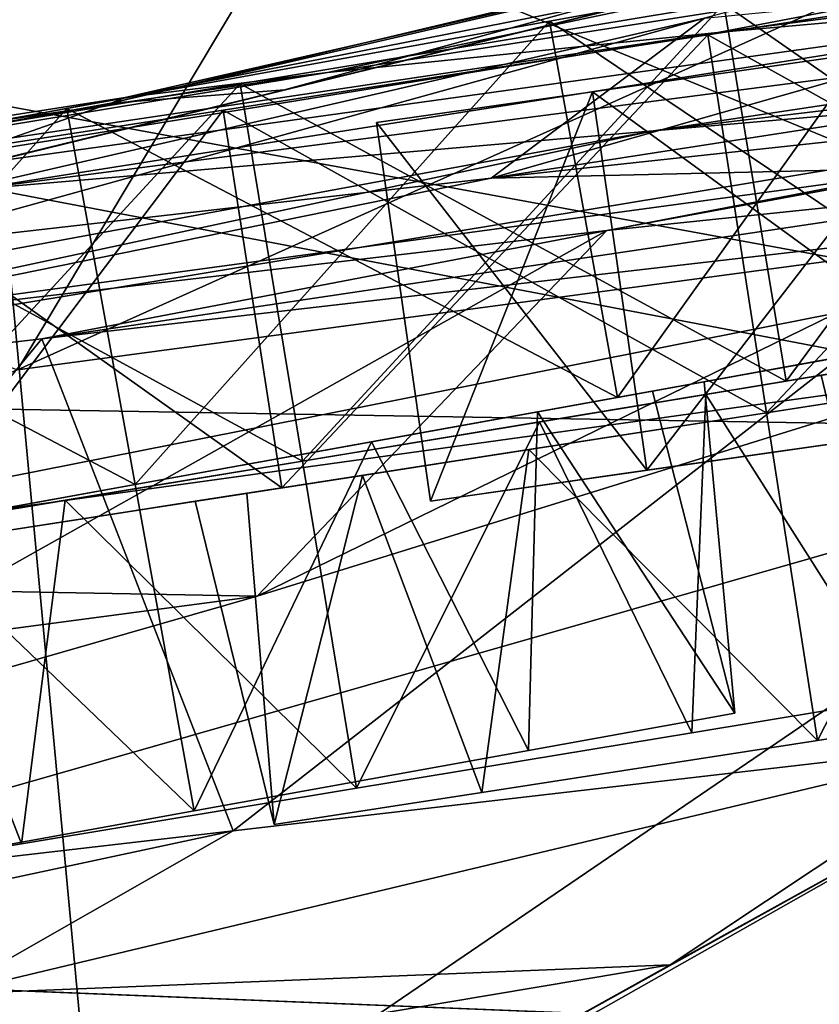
# Model space of a CAD drawing. Header units: metres. Extents: x -1004 to 0, y -808 to 0.
# Tile 51 of 116: x -681 to -665, y -76 to -56. Entities that reach past the tile are written whole.
import ezdxf

# ---------------------------------------------------------------- set-up
doc = ezdxf.new("R2010")
doc.units = ezdxf.units.M

msp = doc.modelspace()

# ---------------------------------------------------------------- linework, layer by layer
at = {"layer": 'top'}
for points in [[(-642.405212, -49.629742, 1574.473389), (-710.221802, -66.264854, 1574.473511), (-675.665588, -57.787426, 1573.312012)], [(-667.494385, -56.397991, 1684.867554), (-710.221802, -66.264854, 1574.473511), (-642.405212, -49.629742, 1574.473389)], [(-642.405212, -49.629742, 1574.473389), (-675.665588, -57.787426, 1573.312012), (-658.341187, -53.531971, 1573.309937)], [(-674.304321, -52.26717, 2021.139038), (-710.175232, -52.26717, 2028.442627), (-680.862793, -63.238991, 2020.597778)], [(-707.955811, -52.26717, 203.017151), (-680.806824, -52.26717, 207.461563), (-681.319946, -58.064472, 209.476532)], [(-681.319946, -58.064472, 209.476532), (-680.806824, -52.26717, 207.461563), (-654.932617, -62.904243, 216.257507)], [(-656.475098, -52.26717, 2016.996094), (-680.862793, -63.238991, 2020.597778), (-648.850037, -58.949764, 2013.914429)], [(-656.475098, -52.26717, 2016.996094), (-674.304321, -52.26717, 2021.139038), (-680.862793, -63.238991, 2020.597778)], [(-680.806824, -52.26717, 207.461563), (-651.291992, -52.26717, 213.479858), (-654.932617, -62.904243, 216.257507)], [(-658.255005, -53.246292, 1346.637939), (-678.769836, -57.938011, 1346.971802), (-652.639771, -52.791306, 1233.442017)], [(-678.769836, -57.938011, 1346.971802), (-674.831604, -57.45047, 1233.873291), (-652.639771, -52.791306, 1233.442017)], [(-652.639771, -52.791306, 1233.442017), (-674.831604, -57.45047, 1233.873291), (-655.289856, -54.391018, 1120.725586)], [(-660.159607, -53.552528, 1459.967285), (-679.047302, -58.049793, 1460.155884), (-658.255005, -53.246292, 1346.637939)], [(-679.047302, -58.049793, 1460.155884), (-678.769836, -57.938011, 1346.971802), (-658.255005, -53.246292, 1346.637939)], [(-641.103943, -54.453579, 896.211426), (-668.486938, -58.590691, 896.590027), (-622.591797, -53.105709, 784.583984)], [(-668.486938, -58.590691, 896.590027), (-651.612549, -57.120155, 784.804932), (-622.591797, -53.105709, 784.583984)], [(-675.665588, -57.787426, 1573.312012), (-679.047302, -58.049793, 1460.155884), (-660.159607, -53.552528, 1459.967285)], [(-658.341187, -53.531971, 1573.309937), (-675.665588, -57.787426, 1573.312012), (-660.159607, -53.552528, 1459.967285)], [(-655.289856, -54.391018, 1120.725586), (-667.236206, -56.67519, 1120.969116), (-643.178955, -53.55468, 1008.143005)], [(-667.236206, -56.67519, 1120.969116), (-655.990173, -55.659924, 1008.377197), (-643.178955, -53.55468, 1008.143005)], [(-674.831604, -57.45047, 1233.873291), (-667.236206, -56.67519, 1120.969116), (-655.289856, -54.391018, 1120.725586)], [(-655.990173, -55.659924, 1008.377197), (-681.746033, -59.732021, 1008.84729), (-641.103943, -54.453579, 896.211426)], [(-681.746033, -59.732021, 1008.84729), (-668.486938, -58.590691, 896.590027), (-641.103943, -54.453579, 896.211426)], [(-651.612549, -57.120155, 784.804932), (-680.390442, -62.638851, 784.972351), (-631.154419, -55.287918, 673.604614)], [(-680.390442, -62.638851, 784.972351), (-661.615967, -60.470383, 673.609558), (-631.154419, -55.287918, 673.604614)], [(-649.617249, -56.089542, 1904.822632), (-671.646362, -59.508541, 1795.133545), (-657.072937, -55.362045, 1795.017456)], [(-657.072937, -55.362045, 1795.017456), (-671.646362, -59.508541, 1795.133545), (-667.494385, -56.397991, 1684.867554)], [(-667.236206, -56.67519, 1120.969116), (-691.362549, -60.579147, 1121.466797), (-655.990173, -55.659924, 1008.377197)], [(-691.362549, -60.579147, 1121.466797), (-681.746033, -59.732021, 1008.84729), (-655.990173, -55.659924, 1008.377197)], [(-649.617249, -56.089542, 1904.822632), (-656.14502, -57.834797, 1904.871582), (-671.646362, -59.508541, 1795.133545)], [(-683.694458, -60.886589, 1684.945679), (-710.221802, -66.264854, 1574.473511), (-667.494385, -56.397991, 1684.867554)], [(-671.646362, -59.508541, 1795.133545), (-683.694458, -60.886589, 1684.945679), (-667.494385, -56.397991, 1684.867554)], [(-674.831604, -57.45047, 1233.873291), (-697.31311, -61.168026, 1234.33667), (-667.236206, -56.67519, 1120.969116)], [(-697.31311, -61.168026, 1234.33667), (-691.362549, -60.579147, 1121.466797), (-667.236206, -56.67519, 1120.969116)], [(-668.486938, -58.590691, 896.590027), (-695.562866, -64.39183, 896.888855), (-651.612549, -57.120155, 784.804932)], [(-695.562866, -64.39183, 896.888855), (-680.390442, -62.638851, 784.972351), (-651.612549, -57.120155, 784.804932)], [(-689.209167, -59.570789, 1347.153198), (-697.31311, -61.168026, 1234.33667), (-674.831604, -57.45047, 1233.873291)], [(-678.769836, -57.938011, 1346.971802), (-689.209167, -59.570789, 1347.153198), (-674.831604, -57.45047, 1233.873291)], [(-710.221802, -66.264854, 1574.473511), (-684.328125, -59.905457, 1573.313232), (-675.665588, -57.787426, 1573.312012)], [(-675.665588, -57.787426, 1573.312012), (-684.328125, -59.905457, 1573.313232), (-679.047302, -58.049793, 1460.155884)], [(-656.14502, -57.834797, 1904.871582), (-662.746643, -59.301483, 1904.915894), (-671.646362, -59.508541, 1795.133545)], [(-679.312012, -79.51873, 217.640656), (-706.36261, -74.529503, 211.810593), (-681.319946, -58.064472, 209.476532)], [(-688.617004, -59.778198, 1460.259766), (-689.209167, -59.570789, 1347.153198), (-678.769836, -57.938011, 1346.971802)], [(-679.047302, -58.049793, 1460.155884), (-688.617004, -59.778198, 1460.259766), (-678.769836, -57.938011, 1346.971802)], [(-684.328125, -59.905457, 1573.313232), (-688.617004, -59.778198, 1460.259766), (-679.047302, -58.049793, 1460.155884)], [(-679.312012, -79.51873, 217.640656), (-681.319946, -58.064472, 209.476532), (-654.932617, -62.904243, 216.257507)], [(-681.746033, -59.732021, 1008.84729), (-707.116638, -65.721146, 1009.238403), (-668.486938, -58.590691, 896.590027)], [(-707.116638, -65.721146, 1009.238403), (-695.562866, -64.39183, 896.888855), (-668.486938, -58.590691, 896.590027)], [(-691.359802, -67.368401, 1944.609497), (-662.335876, -63.344749, 1944.577393), (-648.850037, -58.949764, 2013.914429)], [(-648.850037, -58.949764, 2013.914429), (-680.862793, -63.238991, 2020.597778), (-691.359802, -67.368401, 1944.609497)], [(-669.393494, -60.531651, 1904.95166), (-686.498596, -62.528969, 1795.224365), (-662.746643, -59.301483, 1904.915894)], [(-662.746643, -59.301483, 1904.915894), (-686.498596, -62.528969, 1795.224365), (-671.646362, -59.508541, 1795.133545)], [(-680.822693, -82.096756, 664.253174), (-670.037964, -123.145065, 663.178101), (-531.962463, -59.26767, 664.851257)], [(-659.932678, -70.278816, 664.562744), (-680.822693, -82.096756, 664.253174), (-531.962463, -59.26767, 664.851257)], [(-670.037964, -123.145065, 663.178101), (-631.364441, -146.148254, 662.575684), (-531.962463, -59.26767, 664.851257)], [(-659.537659, -59.502392, 1959.597412), (-669.393494, -60.531651, 1904.95166), (-662.746643, -59.301483, 1904.915894)], [(-686.498596, -62.528969, 1795.224365), (-683.694458, -60.886589, 1684.945679), (-671.646362, -59.508541, 1795.133545)], [(-662.335876, -63.344749, 1944.577393), (-676.203186, -67.645706, 1863.947144), (-659.537659, -59.502392, 1959.597412)], [(-659.537659, -59.502392, 1959.597412), (-676.203186, -67.645706, 1863.947144), (-669.393494, -60.531651, 1904.95166)], [(-676.203186, -67.645706, 1863.947144), (-688.157837, -71.081757, 1783.192627), (-669.393494, -60.531651, 1904.95166)], [(-669.393494, -60.531651, 1904.95166), (-688.157837, -71.081757, 1783.192627), (-686.498596, -62.528969, 1795.224365)], [(-661.615967, -60.470383, 673.609558), (-680.390442, -62.638851, 784.972351), (-676.665222, -72.216286, 761.069641)], [(-661.609436, -70.472664, 673.609619), (-661.615967, -60.470383, 673.609558), (-676.665222, -72.216286, 761.069641)], [(-680.390442, -62.638851, 784.972351), (-695.562866, -64.39183, 896.888855), (-689.485962, -73.70282, 848.78894)], [(-676.665222, -72.216286, 761.069641), (-680.390442, -62.638851, 784.972351), (-689.485962, -73.70282, 848.78894)], [(-652.923584, -86.288589, 224.602814), (-679.312012, -79.51873, 217.640656), (-654.932617, -62.904243, 216.257507)], [(-676.203186, -67.645706, 1863.947144), (-662.335876, -63.344749, 1944.577393), (-691.359802, -67.368401, 1944.609497)], [(-701.063843, -70.948647, 1864.002197), (-676.203186, -67.645706, 1863.947144), (-691.359802, -67.368401, 1944.609497)], [(-688.157837, -71.081757, 1783.192627), (-676.203186, -67.645706, 1863.947144), (-701.063843, -70.948647, 1864.002197)], [(-680.822693, -82.096756, 664.253174), (-659.932678, -70.278816, 664.562744), (-675.033691, -78.648476, 673.609558)], [(-675.033691, -78.648476, 673.609558), (-659.932678, -70.278816, 664.562744), (-668.161499, -74.824287, 673.609558)], [(-659.932678, -70.278816, 664.562744), (-661.609436, -70.472664, 673.609619), (-668.161499, -74.824287, 673.609558)], [(-668.161499, -74.824287, 673.609558), (-661.609436, -70.472664, 673.609619), (-682.23877, -75.395744, 761.116272)], [(-661.609436, -70.472664, 673.609619), (-676.665222, -72.216286, 761.069641), (-682.23877, -75.395744, 761.116272)], [(-682.23877, -75.395744, 761.116272), (-676.665222, -72.216286, 761.069641), (-694.265625, -75.98436, 848.868042)], [(-676.665222, -72.216286, 761.069641), (-689.485962, -73.70282, 848.78894), (-694.265625, -75.98436, 848.868042)], [(-706.36261, -74.529503, 211.810593), (-679.312012, -79.51873, 217.640656), (-716.263672, -73.151512, 259.044769)], [(-679.312012, -79.51873, 217.640656), (-692.806763, -76.714981, 259.044769), (-716.263672, -73.151512, 259.044769)], [(-682.23877, -75.395744, 761.116272), (-688.030701, -78.165504, 761.164917), (-668.161499, -74.824287, 673.609558)], [(-688.030701, -78.165504, 761.164917), (-675.033691, -78.648476, 673.609558), (-668.161499, -74.824287, 673.609558)]]:
    msp.add_3dface(points, dxfattribs=at)
at = {"layer": 'top0123413'}
for points in [[(-787.024658, -763.271118, 90), (-994.037292, -10, 90), (-533.424561, -638.481384, 90)], [(-994.037292, -10, 90), (-526.238708, -632.856445, 90), (-533.424561, -638.481384, 90)], [(-10, -10, 90), (-502.018646, -625.846375, 90), (-994.037292, -10, 90)], [(-502.018646, -625.846375, 90), (-510.034576, -626.560547, 90), (-994.037292, -10, 90)], [(-994.037292, -10, 90), (-510.034576, -626.560547, 90), (-518.256042, -628.853394, 90)], [(-518.256042, -628.853394, 90), (-526.238708, -632.856445, 90), (-994.037292, -10, 90)], [(-656.737122, -64.42334, 141.24382), (-665.157715, -52.554413, 163.059708), (-718.555603, -52.625156, 163.059708)], [(-708.299927, -63.549622, 141.152725), (-656.737122, -64.42334, 141.24382), (-718.555603, -52.625156, 163.059708)], [(-693.123474, -74.838211, 118.716751), (-656.737122, -64.42334, 141.24382), (-708.299927, -63.549622, 141.152725)], [(-693.123474, -74.838211, 118.716751), (-646.118347, -76.727219, 118.683784), (-656.737122, -64.42334, 141.24382)], [(-938.29071, -245.358398, 115.740311), (-646.118347, -76.727219, 118.683784), (-693.123474, -74.838211, 118.716751)]]:
    msp.add_3dface(points, dxfattribs=at)
at = {"layer": 'top0123430'}
for points in [[(-661.651611, -62.414516, 1411.681519), (-662.977295, -55.088421, 1411.681519), (-670.509827, -56.451473, 1417.786011)], [(-669.184082, -63.777569, 1378.143433), (-670.509827, -56.451473, 1378.143433), (-662.977295, -55.088421, 1384.247925)], [(-662.977295, -55.088421, 1411.681519), (-662.977295, -55.088421, 1384.247925), (-670.509827, -56.451473, 1417.786011)], [(-662.977295, -55.088421, 1384.247925), (-670.509827, -56.451473, 1378.143433), (-670.509827, -56.451473, 1417.786011)], [(-661.651611, -62.414516, 1384.247925), (-669.184082, -63.777569, 1378.143433), (-662.977295, -55.088421, 1384.247925)], [(-669.184082, -63.777569, 1417.786011), (-670.509827, -56.451473, 1417.786011), (-679.90271, -58.151173, 1419.964722)], [(-678.577026, -65.477264, 1375.964722), (-679.90271, -58.151173, 1375.964722), (-670.509827, -56.451473, 1378.143433)], [(-670.509827, -56.451473, 1417.786011), (-670.509827, -56.451473, 1378.143433), (-679.90271, -58.151173, 1419.964722)], [(-670.509827, -56.451473, 1378.143433), (-679.90271, -58.151173, 1375.964722), (-679.90271, -58.151173, 1419.964722)], [(-669.184082, -63.777569, 1378.143433), (-678.577026, -65.477264, 1375.964722), (-670.509827, -56.451473, 1378.143433)], [(-669.184082, -63.777569, 1417.786011), (-661.651611, -62.414516, 1411.681519), (-670.509827, -56.451473, 1417.786011)], [(-679.90271, -58.151173, 1419.964722), (-689.295593, -59.850868, 1417.786011), (-678.577026, -65.477264, 1419.964722)], [(-689.295593, -59.850868, 1378.143433), (-679.90271, -58.151173, 1375.964722), (-687.96991, -67.176964, 1378.143433)], [(-679.90271, -58.151173, 1419.964722), (-679.90271, -58.151173, 1375.964722), (-689.295593, -59.850868, 1417.786011)], [(-679.90271, -58.151173, 1375.964722), (-689.295593, -59.850868, 1378.143433), (-689.295593, -59.850868, 1417.786011)], [(-679.90271, -58.151173, 1375.964722), (-678.577026, -65.477264, 1375.964722), (-687.96991, -67.176964, 1378.143433)], [(-678.577026, -65.477264, 1419.964722), (-669.184082, -63.777569, 1417.786011), (-679.90271, -58.151173, 1419.964722)], [(-689.295593, -59.850868, 1417.786011), (-687.96991, -67.176964, 1417.786011), (-678.577026, -65.477264, 1419.964722)], [(-661.651611, -62.414516, 1384.247925), (-657.471375, -61.658081, 1393.069336), (-666.609924, -63.311756, 1392.386963)], [(-657.471375, -61.658081, 1393.069336), (-665.411316, -63.094856, 1397.964722), (-666.609924, -63.311756, 1392.386963)], [(-657.471375, -61.658081, 1402.860229), (-666.609924, -63.311756, 1403.54248), (-665.411316, -63.094856, 1397.964722)], [(-657.471375, -61.658081, 1402.860229), (-661.651611, -62.414516, 1411.681519), (-666.609924, -63.311756, 1403.54248)], [(-657.471375, -61.658081, 1393.069336), (-657.471375, -61.658081, 1402.860229), (-665.411316, -63.094856, 1397.964722)], [(-669.184082, -63.777569, 1378.143433), (-661.651611, -62.414516, 1384.247925), (-669.267456, -63.792648, 1388.504028)], [(-661.651611, -62.414516, 1384.247925), (-666.609924, -63.311756, 1392.386963), (-669.267456, -63.792648, 1388.504028)], [(-661.651611, -62.414516, 1411.681519), (-669.267456, -63.792648, 1407.425537), (-666.609924, -63.311756, 1403.54248)], [(-661.651611, -62.414516, 1411.681519), (-669.184082, -63.777569, 1417.786011), (-669.267456, -63.792648, 1407.425537)], [(-667.502441, -63.473232, 1397.964722), (-668.505005, -63.654655, 1393.285522), (-665.411316, -63.094856, 1397.964722)], [(-668.505005, -63.654655, 1393.285522), (-666.609924, -63.311756, 1392.386963), (-665.411316, -63.094856, 1397.964722)], [(-667.502441, -63.473232, 1397.964722), (-665.411316, -63.094856, 1397.964722), (-666.609924, -63.311756, 1403.54248)], [(-668.505005, -63.654655, 1393.285522), (-670.746094, -64.060196, 1390.006714), (-666.609924, -63.311756, 1392.386963)], [(-670.746094, -64.060196, 1390.006714), (-669.267456, -63.792648, 1388.504028), (-666.609924, -63.311756, 1392.386963)], [(-668.505005, -63.654655, 1402.644043), (-666.609924, -63.311756, 1403.54248), (-669.267456, -63.792648, 1407.425537)], [(-668.505005, -63.654655, 1402.644043), (-667.502441, -63.473232, 1397.964722), (-666.609924, -63.311756, 1403.54248)], [(-666.899719, -69.925507, 1401.440918), (-667.502441, -63.473232, 1397.964722), (-668.505005, -63.654655, 1402.644043)], [(-666.899719, -69.925507, 1394.488525), (-668.505005, -63.654655, 1393.285522), (-667.502441, -63.473232, 1397.964722)], [(-666.899719, -69.925507, 1401.440918), (-666.899719, -69.925507, 1394.488525), (-667.502441, -63.473232, 1397.964722)], [(-678.577026, -65.477264, 1375.964722), (-669.184082, -63.777569, 1378.143433), (-673.088379, -64.48407, 1385.803345)], [(-669.184082, -63.777569, 1417.786011), (-678.577026, -65.477264, 1419.964722), (-673.088379, -64.48407, 1410.126221)], [(-670.746094, -64.060196, 1390.006714), (-673.972534, -64.644035, 1387.729126), (-669.267456, -63.792648, 1388.504028)], [(-673.972534, -64.644035, 1387.729126), (-673.088379, -64.48407, 1385.803345), (-669.267456, -63.792648, 1388.504028)], [(-669.184082, -63.777569, 1378.143433), (-669.267456, -63.792648, 1388.504028), (-673.088379, -64.48407, 1385.803345)], [(-669.184082, -63.777569, 1417.786011), (-673.088379, -64.48407, 1410.126221), (-669.267456, -63.792648, 1407.425537)], [(-670.746094, -64.060196, 1405.922852), (-669.267456, -63.792648, 1407.425537), (-673.088379, -64.48407, 1410.126221)], [(-670.746094, -64.060196, 1405.922852), (-668.505005, -63.654655, 1402.644043), (-669.267456, -63.792648, 1407.425537)], [(-670.746094, -64.060196, 1405.922852), (-666.899719, -69.925507, 1401.440918), (-668.505005, -63.654655, 1402.644043)], [(-668.505005, -63.654655, 1393.285522), (-666.899719, -69.925507, 1394.488525), (-670.746094, -64.060196, 1390.006714)], [(-673.972534, -64.644035, 1408.200317), (-670.746094, -64.060196, 1405.922852), (-673.088379, -64.48407, 1410.126221)], [(-673.972534, -64.644035, 1408.200317), (-670.920898, -70.653168, 1407.065552), (-670.746094, -64.060196, 1405.922852)], [(-670.746094, -64.060196, 1390.006714), (-670.920898, -70.653168, 1388.864014), (-673.972534, -64.644035, 1387.729126)], [(-670.920898, -70.653168, 1407.065552), (-666.899719, -69.925507, 1401.440918), (-670.746094, -64.060196, 1405.922852)], [(-666.899719, -69.925507, 1394.488525), (-670.920898, -70.653168, 1388.864014), (-670.746094, -64.060196, 1390.006714)], [(-678.577026, -65.477264, 1419.964722), (-678.577026, -65.477264, 1411.344238), (-673.088379, -64.48407, 1410.126221)], [(-678.577026, -65.477264, 1375.964722), (-673.088379, -64.48407, 1385.803345), (-678.577026, -65.477264, 1384.585205)], [(-673.972534, -64.644035, 1408.200317), (-673.088379, -64.48407, 1410.126221), (-678.577026, -65.477264, 1411.344238)], [(-673.972534, -64.644035, 1387.729126), (-678.577026, -65.477242, 1386.710327), (-673.088379, -64.48407, 1385.803345)], [(-678.577026, -65.477242, 1386.710327), (-678.577026, -65.477264, 1384.585205), (-673.088379, -64.48407, 1385.803345)], [(-678.577026, -65.477242, 1409.219238), (-673.972534, -64.644035, 1408.200317), (-678.577026, -65.477264, 1411.344238)], [(-678.577026, -65.477242, 1409.219238), (-677.427368, -71.830544, 1409.213989), (-673.972534, -64.644035, 1408.200317)], [(-673.972534, -64.644035, 1387.729126), (-677.427368, -71.830544, 1386.710327), (-678.577026, -65.477242, 1386.710327)], [(-677.427368, -71.830544, 1409.213989), (-670.920898, -70.653168, 1407.065552), (-673.972534, -64.644035, 1408.200317)], [(-670.920898, -70.653168, 1388.864014), (-677.427368, -71.830544, 1386.710327), (-673.972534, -64.644035, 1387.729126)], [(-678.577026, -65.477264, 1384.585205), (-684.065613, -66.470459, 1385.803345), (-687.96991, -67.176964, 1378.143433)], [(-687.96991, -67.176964, 1417.786011), (-684.065613, -66.470459, 1410.126221), (-678.577026, -65.477264, 1419.964722)], [(-687.96991, -67.176964, 1378.143433), (-678.577026, -65.477264, 1375.964722), (-678.577026, -65.477264, 1384.585205)], [(-678.577026, -65.477264, 1411.344238), (-684.065613, -66.470459, 1410.126221), (-678.577026, -65.477242, 1409.219238)], [(-684.065613, -66.470459, 1410.126221), (-683.181458, -66.310448, 1408.200317), (-678.577026, -65.477242, 1409.219238)], [(-684.065613, -66.470459, 1410.126221), (-678.577026, -65.477264, 1411.344238), (-678.577026, -65.477264, 1419.964722)], [(-684.065613, -66.470459, 1385.803345), (-678.577026, -65.477264, 1384.585205), (-683.181458, -66.310448, 1387.729126)], [(-678.577026, -65.477264, 1384.585205), (-678.577026, -65.477242, 1386.710327), (-683.181458, -66.310448, 1387.729126)], [(-678.577026, -65.477242, 1409.219238), (-683.181458, -66.310448, 1408.200317), (-677.427368, -71.830544, 1409.213989)], [(-683.181458, -66.310448, 1387.729126), (-678.577026, -65.477242, 1386.710327), (-677.427368, -71.830544, 1386.710327)], [(-683.181458, -66.310448, 1408.200317), (-683.933777, -73.007919, 1407.065552), (-677.427368, -71.830544, 1409.213989)], [(-683.933777, -73.007919, 1388.864014), (-683.181458, -66.310448, 1387.729126), (-677.427368, -71.830544, 1386.710327)], [(-670.920898, -70.653168, 1407.065552), (-670.920898, -70.653168, 1388.864014), (-666.899719, -69.925507, 1401.440918)], [(-670.920898, -70.653168, 1388.864014), (-666.899719, -69.925507, 1394.488525), (-666.899719, -69.925507, 1401.440918)], [(-677.427368, -71.830544, 1409.213989), (-677.427368, -71.830544, 1386.710327), (-670.920898, -70.653168, 1407.065552)], [(-677.427368, -71.830544, 1386.710327), (-670.920898, -70.653168, 1388.864014), (-670.920898, -70.653168, 1407.065552)], [(-683.933777, -73.007919, 1407.065552), (-683.933777, -73.007919, 1388.864014), (-677.427368, -71.830544, 1409.213989)], [(-683.933777, -73.007919, 1388.864014), (-677.427368, -71.830544, 1386.710327), (-677.427368, -71.830544, 1409.213989)]]:
    msp.add_3dface(points, dxfattribs=at)
at = {"layer": 'top0123431'}
for points in [[(-658.349365, -62.211811, 1271.681519), (-659.564453, -54.866554, 1271.681519), (-667.116638, -56.115837, 1277.786011)], [(-665.901611, -63.461094, 1238.143433), (-667.116638, -56.115837, 1238.143433), (-659.564453, -54.866554, 1244.247925)], [(-658.349365, -62.211811, 1244.247925), (-665.901611, -63.461094, 1238.143433), (-659.564453, -54.866554, 1244.247925)], [(-665.901611, -63.461094, 1277.786011), (-667.116638, -56.115837, 1277.786011), (-676.534119, -57.673672, 1279.964722)], [(-675.319092, -65.018929, 1235.964722), (-676.534119, -57.673672, 1235.964722), (-667.116638, -56.115837, 1238.143433)], [(-667.116638, -56.115837, 1277.786011), (-667.116638, -56.115837, 1238.143433), (-676.534119, -57.673672, 1279.964722)], [(-667.116638, -56.115837, 1238.143433), (-676.534119, -57.673672, 1235.964722), (-676.534119, -57.673672, 1279.964722)], [(-665.901611, -63.461094, 1238.143433), (-675.319092, -65.018929, 1235.964722), (-667.116638, -56.115837, 1238.143433)], [(-665.901611, -63.461094, 1277.786011), (-658.349365, -62.211811, 1271.681519), (-667.116638, -56.115837, 1277.786011)], [(-676.534119, -57.673672, 1279.964722), (-685.951599, -59.231503, 1277.786011), (-675.319092, -65.018929, 1279.964722)], [(-685.951599, -59.231503, 1238.143433), (-676.534119, -57.673672, 1235.964722), (-684.736511, -66.576759, 1238.143433)], [(-676.534119, -57.673672, 1279.964722), (-676.534119, -57.673672, 1235.964722), (-685.951599, -59.231503, 1277.786011)], [(-676.534119, -57.673672, 1235.964722), (-685.951599, -59.231503, 1238.143433), (-685.951599, -59.231503, 1277.786011)], [(-676.534119, -57.673672, 1235.964722), (-675.319092, -65.018929, 1235.964722), (-684.736511, -66.576759, 1238.143433)], [(-675.319092, -65.018929, 1279.964722), (-665.901611, -63.461094, 1277.786011), (-676.534119, -57.673672, 1279.964722)], [(-685.951599, -59.231503, 1277.786011), (-684.736511, -66.576759, 1277.786011), (-675.319092, -65.018929, 1279.964722)], [(-665.901611, -63.461094, 1238.143433), (-658.349365, -62.211811, 1244.247925), (-665.985168, -63.474918, 1248.504028)], [(-658.349365, -62.211811, 1244.247925), (-663.320679, -63.034161, 1252.386963), (-665.985168, -63.474918, 1248.504028)], [(-658.349365, -62.211811, 1271.681519), (-665.985168, -63.474918, 1267.425537), (-663.320679, -63.034161, 1263.54248)], [(-658.349365, -62.211811, 1271.681519), (-665.901611, -63.461094, 1277.786011), (-665.985168, -63.474918, 1267.425537)], [(-665.220703, -63.348438, 1253.285522), (-667.467651, -63.720127, 1250.006714), (-663.320679, -63.034161, 1252.386963)], [(-667.467651, -63.720127, 1250.006714), (-665.985168, -63.474918, 1248.504028), (-663.320679, -63.034161, 1252.386963)], [(-665.220703, -63.348438, 1262.644043), (-663.320679, -63.034161, 1263.54248), (-665.985168, -63.474918, 1267.425537)], [(-667.467651, -63.720127, 1265.922852), (-665.220703, -63.348438, 1262.644043), (-665.985168, -63.474918, 1267.425537)], [(-667.467651, -63.720127, 1265.922852), (-663.710205, -69.642792, 1261.440918), (-665.220703, -63.348438, 1262.644043)], [(-665.220703, -63.348438, 1253.285522), (-663.710205, -69.642792, 1254.488525), (-667.467651, -63.720127, 1250.006714)], [(-675.319092, -65.018929, 1235.964722), (-665.901611, -63.461094, 1238.143433), (-669.816101, -64.108627, 1245.803345)], [(-665.901611, -63.461094, 1277.786011), (-675.319092, -65.018929, 1279.964722), (-669.816101, -64.108627, 1270.126221)], [(-667.467651, -63.720127, 1250.006714), (-670.702576, -64.255241, 1247.729126), (-665.985168, -63.474918, 1248.504028)], [(-670.702576, -64.255241, 1247.729126), (-669.816101, -64.108627, 1245.803345), (-665.985168, -63.474918, 1248.504028)], [(-665.901611, -63.461094, 1238.143433), (-665.985168, -63.474918, 1248.504028), (-669.816101, -64.108627, 1245.803345)], [(-665.901611, -63.461094, 1277.786011), (-669.816101, -64.108627, 1270.126221), (-665.985168, -63.474918, 1267.425537)], [(-667.467651, -63.720127, 1265.922852), (-665.985168, -63.474918, 1267.425537), (-669.816101, -64.108627, 1270.126221)], [(-670.702576, -64.255241, 1268.200317), (-667.467651, -63.720127, 1265.922852), (-669.816101, -64.108627, 1270.126221)], [(-670.702576, -64.255241, 1268.200317), (-667.741943, -70.309715, 1267.065552), (-667.467651, -63.720127, 1265.922852)], [(-667.467651, -63.720127, 1250.006714), (-667.741943, -70.309715, 1248.864014), (-670.702576, -64.255241, 1247.729126)], [(-667.741943, -70.309715, 1267.065552), (-663.710205, -69.642792, 1261.440918), (-667.467651, -63.720127, 1265.922852)], [(-663.710205, -69.642792, 1254.488525), (-667.741943, -70.309715, 1248.864014), (-667.467651, -63.720127, 1250.006714)], [(-675.319092, -65.018929, 1279.964722), (-675.319092, -65.018929, 1271.344238), (-669.816101, -64.108627, 1270.126221)], [(-675.319092, -65.018929, 1235.964722), (-669.816101, -64.108627, 1245.803345), (-675.319092, -65.018929, 1244.585205)], [(-670.702576, -64.255241, 1268.200317), (-669.816101, -64.108627, 1270.126221), (-675.319092, -65.018929, 1271.344238)], [(-670.702576, -64.255241, 1247.729126), (-675.319092, -65.018898, 1246.710327), (-669.816101, -64.108627, 1245.803345)], [(-675.319092, -65.018898, 1246.710327), (-675.319092, -65.018929, 1244.585205), (-669.816101, -64.108627, 1245.803345)], [(-675.319092, -65.018898, 1269.219238), (-670.702576, -64.255241, 1268.200317), (-675.319092, -65.018929, 1271.344238)], [(-675.319092, -65.018898, 1269.219238), (-674.265381, -71.388817, 1269.213989), (-670.702576, -64.255241, 1268.200317)], [(-670.702576, -64.255241, 1247.729126), (-674.265381, -71.388824, 1246.710327), (-675.319092, -65.018898, 1246.710327)], [(-674.265381, -71.388817, 1269.213989), (-667.741943, -70.309715, 1267.065552), (-670.702576, -64.255241, 1268.200317)], [(-667.741943, -70.309715, 1248.864014), (-674.265381, -71.388824, 1246.710327), (-670.702576, -64.255241, 1247.729126)], [(-675.319092, -65.018929, 1244.585205), (-680.822021, -65.929222, 1245.803345), (-684.736511, -66.576759, 1238.143433)], [(-684.736511, -66.576759, 1277.786011), (-680.822021, -65.929222, 1270.126221), (-675.319092, -65.018929, 1279.964722)], [(-684.736511, -66.576759, 1238.143433), (-675.319092, -65.018929, 1235.964722), (-675.319092, -65.018929, 1244.585205)], [(-675.319092, -65.018929, 1271.344238), (-680.822021, -65.929222, 1270.126221), (-675.319092, -65.018898, 1269.219238)], [(-680.822021, -65.929222, 1270.126221), (-679.935608, -65.782562, 1268.200317), (-675.319092, -65.018898, 1269.219238)], [(-680.822021, -65.929222, 1270.126221), (-675.319092, -65.018929, 1271.344238), (-675.319092, -65.018929, 1279.964722)], [(-680.822021, -65.929222, 1245.803345), (-675.319092, -65.018929, 1244.585205), (-679.935608, -65.782562, 1247.729126)], [(-675.319092, -65.018929, 1244.585205), (-675.319092, -65.018898, 1246.710327), (-679.935608, -65.782562, 1247.729126)], [(-675.319092, -65.018898, 1269.219238), (-679.935608, -65.782562, 1268.200317), (-674.265381, -71.388817, 1269.213989)], [(-679.935608, -65.782562, 1247.729126), (-675.319092, -65.018898, 1246.710327), (-674.265381, -71.388824, 1246.710327)], [(-680.822021, -65.929222, 1245.803345), (-684.653015, -66.562935, 1248.504028), (-684.736511, -66.576759, 1238.143433)], [(-684.653015, -66.562935, 1267.425537), (-680.822021, -65.929222, 1270.126221), (-684.736511, -66.576759, 1277.786011)], [(-680.822021, -65.929222, 1270.126221), (-684.653015, -66.562935, 1267.425537), (-679.935608, -65.782562, 1268.200317)], [(-684.653015, -66.562935, 1267.425537), (-683.170471, -66.317673, 1265.922852), (-679.935608, -65.782562, 1268.200317)], [(-684.653015, -66.562935, 1248.504028), (-680.822021, -65.929222, 1245.803345), (-683.170471, -66.317673, 1250.006714)], [(-680.822021, -65.929222, 1245.803345), (-679.935608, -65.782562, 1247.729126), (-683.170471, -66.317673, 1250.006714)], [(-679.935608, -65.782562, 1268.200317), (-683.170471, -66.317673, 1265.922852), (-680.788818, -72.467926, 1267.065552)], [(-683.170471, -66.317673, 1250.006714), (-679.935608, -65.782562, 1247.729126), (-680.788818, -72.467926, 1248.864014)], [(-679.935608, -65.782562, 1268.200317), (-680.788818, -72.467926, 1267.065552), (-674.265381, -71.388817, 1269.213989)], [(-680.788818, -72.467926, 1248.864014), (-679.935608, -65.782562, 1247.729126), (-674.265381, -71.388824, 1246.710327)], [(-683.170471, -66.317673, 1265.922852), (-684.820557, -73.13485, 1261.440918), (-680.788818, -72.467926, 1267.065552)], [(-684.820557, -73.13485, 1254.488525), (-683.170471, -66.317673, 1250.006714), (-680.788818, -72.467926, 1248.864014)], [(-667.741943, -70.309715, 1267.065552), (-667.741943, -70.309715, 1248.864014), (-663.710205, -69.642792, 1261.440918)], [(-667.741943, -70.309715, 1248.864014), (-663.710205, -69.642792, 1254.488525), (-663.710205, -69.642792, 1261.440918)], [(-674.265381, -71.388817, 1269.213989), (-674.265381, -71.388824, 1246.710327), (-667.741943, -70.309715, 1267.065552)], [(-674.265381, -71.388824, 1246.710327), (-667.741943, -70.309715, 1248.864014), (-667.741943, -70.309715, 1267.065552)], [(-680.788818, -72.467926, 1267.065552), (-680.788818, -72.467926, 1248.864014), (-674.265381, -71.388817, 1269.213989)], [(-680.788818, -72.467926, 1248.864014), (-674.265381, -71.388824, 1246.710327), (-674.265381, -71.388817, 1269.213989)], [(-684.820557, -73.13485, 1261.440918), (-684.820557, -73.13485, 1254.488525), (-680.788818, -72.467926, 1267.065552)], [(-684.820557, -73.13485, 1254.488525), (-680.788818, -72.467926, 1248.864014), (-680.788818, -72.467926, 1267.065552)]]:
    msp.add_3dface(points, dxfattribs=at)
at = {"layer": 'top0123432'}
for points in [[(-656.852783, -62.614655, 1137.786011), (-657.993713, -55.257515, 1137.786011), (-667.426392, -56.720284, 1139.964722)], [(-666.285522, -64.077423, 1095.964722), (-667.426392, -56.720284, 1095.964722), (-657.993713, -55.257515, 1098.143433)], [(-657.993713, -55.257515, 1137.786011), (-657.993713, -55.257515, 1098.143433), (-667.426392, -56.720284, 1139.964722)], [(-657.993713, -55.257515, 1098.143433), (-667.426392, -56.720284, 1095.964722), (-667.426392, -56.720284, 1139.964722)], [(-656.852783, -62.614655, 1098.143433), (-666.285522, -64.077423, 1095.964722), (-657.993713, -55.257515, 1098.143433)], [(-667.426392, -56.720284, 1139.964722), (-676.859131, -58.183056, 1137.786011), (-666.285522, -64.077423, 1139.964722)], [(-676.859131, -58.183056, 1098.143433), (-667.426392, -56.720284, 1095.964722), (-675.718201, -65.540192, 1098.143433)], [(-667.426392, -56.720284, 1139.964722), (-667.426392, -56.720284, 1095.964722), (-676.859131, -58.183056, 1137.786011)], [(-667.426392, -56.720284, 1095.964722), (-676.859131, -58.183056, 1098.143433), (-676.859131, -58.183056, 1137.786011)], [(-667.426392, -56.720284, 1095.964722), (-666.285522, -64.077423, 1095.964722), (-675.718201, -65.540192, 1098.143433)], [(-666.285522, -64.077423, 1139.964722), (-656.852783, -62.614655, 1137.786011), (-667.426392, -56.720284, 1139.964722)], [(-676.859131, -58.183056, 1137.786011), (-684.423523, -59.356106, 1131.681519), (-675.718201, -65.540192, 1137.786011)], [(-684.423523, -59.356106, 1104.247925), (-676.859131, -58.183056, 1098.143433), (-683.282654, -66.713242, 1104.247925)], [(-676.859131, -58.183056, 1137.786011), (-676.859131, -58.183056, 1098.143433), (-684.423523, -59.356106, 1131.681519)], [(-676.859131, -58.183056, 1098.143433), (-684.423523, -59.356106, 1104.247925), (-684.423523, -59.356106, 1131.681519)], [(-676.859131, -58.183056, 1098.143433), (-675.718201, -65.540192, 1098.143433), (-683.282654, -66.713242, 1104.247925)], [(-676.859131, -58.183056, 1137.786011), (-675.718201, -65.540192, 1137.786011), (-666.285522, -64.077423, 1139.964722)], [(-684.423523, -59.356106, 1131.681519), (-683.282654, -66.713242, 1131.681519), (-675.718201, -65.540192, 1137.786011)], [(-666.285522, -64.077423, 1095.964722), (-656.852783, -62.614655, 1098.143433), (-660.773621, -63.222675, 1105.803345)], [(-656.852783, -62.614655, 1137.786011), (-666.285522, -64.077423, 1139.964722), (-660.773621, -63.222675, 1130.126221)], [(-666.285522, -64.077423, 1139.964722), (-666.285522, -64.077423, 1131.344238), (-660.773621, -63.222675, 1130.126221)], [(-666.285522, -64.077423, 1095.964722), (-660.773621, -63.222675, 1105.803345), (-666.285522, -64.077423, 1104.585205)], [(-661.661499, -63.360336, 1128.200317), (-660.773621, -63.222675, 1130.126221), (-666.285522, -64.077423, 1131.344238)], [(-661.661499, -63.360336, 1107.729126), (-666.285522, -64.0774, 1106.710327), (-660.773621, -63.222675, 1105.803345)], [(-666.285522, -64.0774, 1106.710327), (-666.285522, -64.077423, 1104.585205), (-660.773621, -63.222675, 1105.803345)], [(-666.285522, -64.0774, 1129.219238), (-661.661499, -63.360336, 1128.200317), (-666.285522, -64.077423, 1131.344238)], [(-666.285522, -64.0774, 1129.219238), (-665.296082, -70.457619, 1129.213989), (-661.661499, -63.360336, 1128.200317)], [(-661.661499, -63.360336, 1107.729126), (-665.296082, -70.457619, 1106.710327), (-666.285522, -64.0774, 1106.710327)], [(-665.296082, -70.457619, 1129.213989), (-658.762085, -69.444366, 1127.065552), (-661.661499, -63.360336, 1128.200317)], [(-658.762085, -69.444366, 1108.864014), (-665.296082, -70.457619, 1106.710327), (-661.661499, -63.360336, 1107.729126)], [(-666.285522, -64.077423, 1104.585205), (-671.797363, -64.932175, 1105.803345), (-675.718201, -65.540192, 1098.143433)], [(-675.718201, -65.540192, 1137.786011), (-671.797363, -64.932175, 1130.126221), (-666.285522, -64.077423, 1139.964722)], [(-675.718201, -65.540192, 1098.143433), (-666.285522, -64.077423, 1095.964722), (-666.285522, -64.077423, 1104.585205)], [(-666.285522, -64.077423, 1131.344238), (-671.797363, -64.932175, 1130.126221), (-666.285522, -64.0774, 1129.219238)], [(-671.797363, -64.932175, 1130.126221), (-670.909485, -64.794456, 1128.200317), (-666.285522, -64.0774, 1129.219238)], [(-671.797363, -64.932175, 1130.126221), (-666.285522, -64.077423, 1131.344238), (-666.285522, -64.077423, 1139.964722)], [(-671.797363, -64.932175, 1105.803345), (-666.285522, -64.077423, 1104.585205), (-670.909485, -64.794456, 1107.729126)], [(-666.285522, -64.077423, 1104.585205), (-666.285522, -64.0774, 1106.710327), (-670.909485, -64.794456, 1107.729126)], [(-666.285522, -64.0774, 1129.219238), (-670.909485, -64.794456, 1128.200317), (-665.296082, -70.457619, 1129.213989)], [(-670.909485, -64.794456, 1107.729126), (-666.285522, -64.0774, 1106.710327), (-665.296082, -70.457619, 1106.710327)], [(-671.797363, -64.932175, 1130.126221), (-675.634521, -65.527214, 1127.425537), (-670.909485, -64.794456, 1128.200317)], [(-675.634521, -65.527214, 1127.425537), (-674.149597, -65.296921, 1125.922852), (-670.909485, -64.794456, 1128.200317)], [(-671.797363, -64.932175, 1105.803345), (-670.909485, -64.794456, 1107.729126), (-674.149597, -65.296921, 1110.006714)], [(-670.909485, -64.794456, 1128.200317), (-674.149597, -65.296921, 1125.922852), (-671.830078, -71.470879, 1127.065552)], [(-674.149597, -65.296921, 1110.006714), (-670.909485, -64.794456, 1107.729126), (-671.830078, -71.470879, 1108.864014)], [(-670.909485, -64.794456, 1128.200317), (-671.830078, -71.470879, 1127.065552), (-665.296082, -70.457619, 1129.213989)], [(-671.830078, -71.470879, 1108.864014), (-670.909485, -64.794456, 1107.729126), (-665.296082, -70.457619, 1106.710327)], [(-671.797363, -64.932175, 1105.803345), (-675.634521, -65.527214, 1108.504028), (-675.718201, -65.540192, 1098.143433)], [(-675.634521, -65.527214, 1127.425537), (-671.797363, -64.932175, 1130.126221), (-675.718201, -65.540192, 1137.786011)], [(-675.634521, -65.527214, 1108.504028), (-671.797363, -64.932175, 1105.803345), (-674.149597, -65.296921, 1110.006714)], [(-675.634521, -65.527214, 1127.425537), (-678.303284, -65.941078, 1123.54248), (-674.149597, -65.296921, 1125.922852)], [(-678.303284, -65.941078, 1123.54248), (-676.400208, -65.645927, 1122.644043), (-674.149597, -65.296921, 1125.922852)], [(-675.634521, -65.527214, 1108.504028), (-674.149597, -65.296921, 1110.006714), (-676.400208, -65.645927, 1113.285522)], [(-674.149597, -65.296921, 1125.922852), (-676.400208, -65.645927, 1122.644043), (-675.868347, -72.097107, 1121.440918)], [(-675.868347, -72.097107, 1114.488525), (-676.400208, -65.645927, 1113.285522), (-674.149597, -65.296921, 1110.006714)], [(-674.149597, -65.296921, 1125.922852), (-675.868347, -72.097107, 1121.440918), (-671.830078, -71.470879, 1127.065552)], [(-675.868347, -72.097107, 1114.488525), (-674.149597, -65.296921, 1110.006714), (-671.830078, -71.470879, 1108.864014)], [(-675.718201, -65.540192, 1098.143433), (-675.634521, -65.527214, 1108.504028), (-683.282654, -66.713242, 1104.247925)], [(-675.634521, -65.527214, 1108.504028), (-678.303284, -65.941078, 1112.386963), (-683.282654, -66.713242, 1104.247925)], [(-678.303284, -65.941078, 1123.54248), (-675.634521, -65.527214, 1127.425537), (-683.282654, -66.713242, 1131.681519)], [(-683.282654, -66.713242, 1131.681519), (-675.634521, -65.527214, 1127.425537), (-675.718201, -65.540192, 1137.786011)], [(-678.303284, -65.941078, 1112.386963), (-675.634521, -65.527214, 1108.504028), (-676.400208, -65.645927, 1113.285522)], [(-678.303284, -65.941078, 1123.54248), (-679.507019, -66.127739, 1117.964722), (-676.400208, -65.645927, 1122.644043)], [(-679.507019, -66.127739, 1117.964722), (-677.407043, -65.802063, 1117.964722), (-676.400208, -65.645927, 1122.644043)], [(-678.303284, -65.941078, 1112.386963), (-676.400208, -65.645927, 1113.285522), (-677.407043, -65.802063, 1117.964722)], [(-676.400208, -65.645927, 1122.644043), (-677.407043, -65.802063, 1117.964722), (-675.868347, -72.097107, 1121.440918)], [(-677.407043, -65.802063, 1117.964722), (-676.400208, -65.645927, 1113.285522), (-675.868347, -72.097107, 1114.488525)], [(-683.282654, -66.713242, 1104.247925), (-678.303284, -65.941078, 1112.386963), (-687.480591, -67.364235, 1113.069336)], [(-678.303284, -65.941078, 1112.386963), (-679.507019, -66.127739, 1117.964722), (-687.480591, -67.364235, 1113.069336)], [(-679.507019, -66.127739, 1117.964722), (-678.303284, -65.941078, 1123.54248), (-687.480591, -67.364235, 1122.860229)], [(-687.480591, -67.364235, 1122.860229), (-678.303284, -65.941078, 1123.54248), (-683.282654, -66.713242, 1131.681519)], [(-679.507019, -66.127739, 1117.964722), (-678.303284, -65.941078, 1112.386963), (-677.407043, -65.802063, 1117.964722)], [(-675.868347, -72.097107, 1121.440918), (-677.407043, -65.802063, 1117.964722), (-675.868347, -72.097107, 1114.488525)], [(-687.480591, -67.364235, 1113.069336), (-679.507019, -66.127739, 1117.964722), (-687.480591, -67.364235, 1122.860229)], [(-665.296082, -70.457619, 1129.213989), (-665.296082, -70.457619, 1106.710327), (-658.762085, -69.444366, 1127.065552)], [(-665.296082, -70.457619, 1106.710327), (-658.762085, -69.444366, 1108.864014), (-658.762085, -69.444366, 1127.065552)], [(-671.830078, -71.470879, 1127.065552), (-671.830078, -71.470879, 1108.864014), (-665.296082, -70.457619, 1129.213989)], [(-671.830078, -71.470879, 1108.864014), (-665.296082, -70.457619, 1106.710327), (-665.296082, -70.457619, 1129.213989)], [(-675.868347, -72.097107, 1121.440918), (-675.868347, -72.097107, 1114.488525), (-671.830078, -71.470879, 1127.065552)], [(-675.868347, -72.097107, 1114.488525), (-671.830078, -71.470879, 1108.864014), (-671.830078, -71.470879, 1127.065552)]]:
    msp.add_3dface(points, dxfattribs=at)
at = {"layer": 'top0123433'}
for points in [[(-662.092834, -56.746132, 997.786072), (-669.670776, -57.828259, 991.681519), (-661.040344, -64.11644, 997.786072)], [(-669.670776, -57.828259, 964.247986), (-662.092834, -56.746132, 958.143433), (-668.618347, -65.19857, 964.247986)], [(-662.092834, -56.746132, 997.786072), (-662.092834, -56.746132, 958.143433), (-669.670776, -57.828259, 991.681519)], [(-662.092834, -56.746132, 958.143433), (-669.670776, -57.828259, 964.247986), (-669.670776, -57.828259, 991.681519)], [(-662.092834, -56.746132, 958.143433), (-661.040344, -64.11644, 958.143433), (-668.618347, -65.19857, 964.247986)], [(-669.670776, -57.828259, 991.681519), (-673.876282, -58.428795, 982.860229), (-668.618347, -65.19857, 991.681519)], [(-673.876282, -58.428795, 973.069275), (-669.670776, -57.828259, 964.247986), (-672.823792, -65.799103, 973.069275)], [(-669.670776, -57.828259, 991.681519), (-669.670776, -57.828259, 964.247986), (-673.876282, -58.428795, 982.860229)], [(-669.670776, -57.828259, 964.247986), (-673.876282, -58.428795, 973.069275), (-673.876282, -58.428795, 982.860229)], [(-669.670776, -57.828259, 964.247986), (-668.618347, -65.19857, 964.247986), (-672.823792, -65.799103, 973.069275)], [(-669.670776, -57.828259, 991.681519), (-668.618347, -65.19857, 991.681519), (-661.040344, -64.11644, 997.786072)], [(-673.876282, -58.428795, 982.860229), (-672.823792, -65.799103, 982.860229), (-668.618347, -65.19857, 991.681519)], [(-673.876282, -58.428795, 982.860229), (-673.876282, -58.428795, 973.069275), (-672.823792, -65.799103, 982.860229)], [(-673.876282, -58.428795, 973.069275), (-672.823792, -65.799103, 973.069275), (-672.823792, -65.799103, 982.860229)], [(-661.040344, -64.11644, 958.143433), (-660.956482, -64.104469, 968.503967), (-668.618347, -65.19857, 964.247986)], [(-660.956482, -64.104469, 968.503967), (-663.630066, -64.486252, 972.387024), (-668.618347, -65.19857, 964.247986)], [(-663.630066, -64.486252, 983.54248), (-660.956482, -64.104469, 987.425537), (-668.618347, -65.19857, 991.681519)], [(-668.618347, -65.19857, 991.681519), (-660.956482, -64.104469, 987.425537), (-661.040344, -64.11644, 997.786072)], [(-668.618347, -65.19857, 964.247986), (-663.630066, -64.486252, 972.387024), (-672.823792, -65.799103, 973.069275)], [(-663.630066, -64.486252, 972.387024), (-664.835938, -64.658447, 977.964722), (-672.823792, -65.799103, 973.069275)], [(-664.835938, -64.658447, 977.964722), (-663.630066, -64.486252, 983.54248), (-672.823792, -65.799103, 982.860229)], [(-672.823792, -65.799103, 982.860229), (-663.630066, -64.486252, 983.54248), (-668.618347, -65.19857, 991.681519)], [(-672.823792, -65.799103, 973.069275), (-664.835938, -64.658447, 977.964722), (-672.823792, -65.799103, 982.860229)]]:
    msp.add_3dface(points, dxfattribs=at)

doc.saveas('drawing.dxf')
